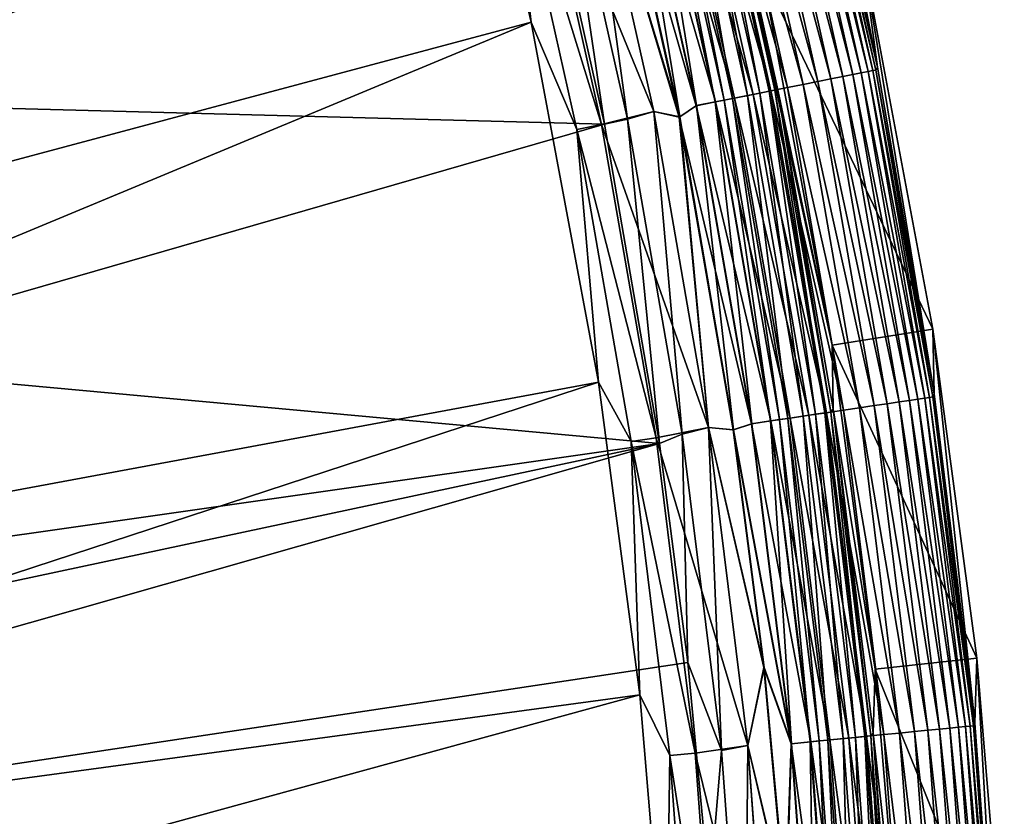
# Model space of a CAD drawing. Header units: metres. Extents: x -900 to 900, y -400 to 400.
# Tile 233 of 243: x 870 to 899, y 217 to 241. Entities that reach past the tile are written whole.
import ezdxf

# ---------------------------------------------------------------- set-up
doc = ezdxf.new("R2010")
doc.units = ezdxf.units.M

msp = doc.modelspace()

# ---------------------------------------------------------------- linework, layer by layer
at = {"layer": 'top'}
for points in [[(895.214966, 239.341217, -4.218875), (893.083984, 248.854004, -4.218875), (892.88916, 248.805267, -3.667668)], [(895.358398, 239.369705, -4.786941), (893.225891, 248.889511, -4.786941), (893.083984, 248.854004, -4.218875)], [(895.214966, 239.341217, -4.218875), (895.358398, 239.369705, -4.786941), (893.083984, 248.854004, -4.218875)], [(895.447327, 239.38736, -5.365363), (893.313782, 248.911499, -5.365363), (893.225891, 248.889511, -4.786941)], [(895.358398, 239.369705, -4.786941), (895.447327, 239.38736, -5.365363), (893.225891, 248.889511, -4.786941)], [(895.491943, 239.47403, -5.947641), (893.356506, 248.983673, -5.947641), (893.313782, 248.911499, -5.365363)], [(895.447327, 239.38736, -5.365363), (895.491943, 239.47403, -5.947641), (893.313782, 248.911499, -5.365363)], [(893.356506, 248.983673, -5.947641), (895.491943, 239.47403, -5.947641), (893.609802, 249.015854, -35)], [(895.491943, 239.47403, -5.947641), (895.037659, 242.903931, -35), (893.609802, 249.015854, -35)], [(894.126343, 239.125122, -2.170691), (892.007263, 248.584656, -2.170691), (891.624268, 248.488831, -1.738888)], [(894.470642, 239.193481, -2.639013), (892.347839, 248.669861, -2.639013), (892.007263, 248.584656, -2.170691)], [(894.126343, 239.125122, -2.170691), (894.470642, 239.193481, -2.639013), (892.007263, 248.584656, -2.170691)], [(894.768921, 239.252686, -3.139467), (892.642822, 248.743652, -3.139467), (892.347839, 248.669861, -2.639013)], [(894.470642, 239.193481, -2.639013), (894.768921, 239.252686, -3.139467), (892.347839, 248.669861, -2.639013)], [(895.017944, 239.302124, -3.667668), (892.88916, 248.805267, -3.667668), (892.642822, 248.743652, -3.139467)], [(894.768921, 239.252686, -3.139467), (895.017944, 239.302124, -3.667668), (892.642822, 248.743652, -3.139467)], [(895.017944, 239.302124, -3.667668), (895.214966, 239.341217, -4.218875), (892.88916, 248.805267, -3.667668)], [(892.849915, 238.871735, -1.000777), (890.744873, 248.268845, -1.000777), (890.256897, 248.146759, -0.70103)], [(892.4776, 238.797821, -5.381563), (890.376587, 248.176712, -5.381563), (890.44635, 248.25473, -5.959025)], [(890.44635, 248.25473, -5.959025), (892.549561, 238.888748, -5.959025), (892.4776, 238.797821, -5.381563)], [(894.1604, 231.302231, -35), (892.549561, 238.888748, -5.959025), (890.44635, 248.25473, -5.959025)], [(890.44635, 248.25473, -5.959025), (892.105957, 242.266907, -35), (894.1604, 231.302231, -35)], [(893.312195, 238.963501, -1.34779), (891.202087, 248.383224, -1.34779), (890.744873, 248.268845, -1.000777)], [(892.849915, 238.871735, -1.000777), (893.312195, 238.963501, -1.34779), (890.744873, 248.268845, -1.000777)], [(893.739075, 239.048233, -1.738888), (891.624268, 248.488831, -1.738888), (891.202087, 248.383224, -1.34779)], [(893.312195, 238.963501, -1.34779), (893.739075, 239.048233, -1.738888), (891.202087, 248.383224, -1.34779)], [(893.739075, 239.048233, -1.738888), (894.126343, 239.125122, -2.170691), (891.624268, 248.488831, -1.738888)], [(889.142273, 247.86792, -3.497899), (889.579773, 247.977371, -3.865118), (891.229553, 238.550079, -3.497899)], [(891.836365, 238.670532, -0.451727), (889.742371, 248.018051, -0.451727), (889.206055, 247.883881, -0.255695)], [(889.579773, 247.977371, -3.865118), (889.939758, 248.067429, -4.312942), (891.671936, 238.637894, -3.865118)], [(889.579773, 247.977371, -3.865118), (891.671936, 238.637894, -3.865118), (891.229553, 238.550079, -3.497899)], [(892.356506, 238.773788, -0.70103), (890.256897, 248.146759, -0.70103), (889.742371, 248.018051, -0.451727)], [(891.836365, 238.670532, -0.451727), (892.356506, 238.773788, -0.70103), (889.742371, 248.018051, -0.451727)], [(889.939758, 248.067429, -4.312942), (890.209045, 248.134796, -4.82471), (892.035889, 238.710144, -4.312942)], [(889.939758, 248.067429, -4.312942), (892.035889, 238.710144, -4.312942), (891.671936, 238.637894, -3.865118)], [(890.209045, 248.134796, -4.82471), (890.376587, 248.176712, -5.381563), (892.308167, 238.764191, -4.82471)], [(890.209045, 248.134796, -4.82471), (892.308167, 238.764191, -4.82471), (892.035889, 238.710144, -4.312942)], [(892.356506, 238.773788, -0.70103), (892.849915, 238.871735, -1.000777), (890.256897, 248.146759, -0.70103)], [(892.308167, 238.764191, -4.82471), (890.376587, 248.176712, -5.381563), (892.4776, 238.797821, -5.381563)], [(890.735718, 238.452042, -0.114353), (888.653809, 247.745728, -0.114353), (888.092041, 247.605179, -0.028766)], [(888.101929, 247.607666, -3.056892), (888.643494, 247.743149, -3.22474), (890.177734, 238.341263, -3.056892)], [(888.643494, 247.743149, -3.22474), (888.899475, 247.80719, -3.348771), (890.725281, 238.449966, -3.22474)], [(888.643494, 247.743149, -3.22474), (890.725281, 238.449966, -3.22474), (890.177734, 238.341263, -3.056892)], [(891.294067, 238.562881, -0.255695), (889.206055, 247.883881, -0.255695), (888.653809, 247.745728, -0.114353)], [(890.735718, 238.452042, -0.114353), (891.294067, 238.562881, -0.255695), (888.653809, 247.745728, -0.114353)], [(888.899475, 247.80719, -3.348771), (889.142273, 247.86792, -3.497899), (890.98407, 238.501343, -3.348771)], [(888.899475, 247.80719, -3.348771), (890.98407, 238.501343, -3.348771), (890.725281, 238.449966, -3.22474)], [(889.142273, 247.86792, -3.497899), (891.229553, 238.550079, -3.497899), (890.98407, 238.501343, -3.348771)], [(891.294067, 238.562881, -0.255695), (891.836365, 238.670532, -0.451727), (889.206055, 247.883881, -0.255695)], [(888.092041, 247.605179, -0.028766), (887.576294, 247.366776), (890.167664, 238.339279, -0.028766)], [(887.590637, 247.370377, -3), (888.101929, 247.607666, -3.056892), (889.681152, 238.007706, -3)], [(890.167664, 238.339279, -0.028766), (890.735718, 238.452042, -0.114353), (888.092041, 247.605179, -0.028766)], [(888.101929, 247.607666, -3.056892), (890.177734, 238.341263, -3.056892), (889.681152, 238.007706, -3)], [(888.921082, 238.167007), (886.857666, 247.355804), (885.341858, 246.917175, -0.204445)], [(887.468811, 237.797104, -3.399924), (885.419678, 246.937363, -3.399924), (886.094849, 247.10556, -3.101714)], [(888.148376, 237.938431, -3.101714), (886.094849, 247.10556, -3.101714), (886.85376, 247.354828, -3)], [(887.468811, 237.797104, -3.399924), (886.094849, 247.10556, -3.101714), (888.148376, 237.938431, -3.101714)], [(886.85376, 247.354828, -3), (887.590637, 247.370377, -3), (889.681152, 238.007706, -3)], [(888.148376, 237.938431, -3.101714), (886.85376, 247.354828, -3), (888.917175, 238.166214, -3)], [(889.681152, 238.007706, -3), (888.917175, 238.166214, -3), (886.85376, 247.354828, -3)], [(887.576294, 247.366776), (886.857666, 247.355804), (889.666626, 238.004776)], [(886.857666, 247.355804), (888.921082, 238.167007), (889.666626, 238.004776)], [(887.576294, 247.366776), (889.666626, 238.004776), (890.167664, 238.339279, -0.028766)], [(861.563904, 238.483459, -17.935678), (859.557739, 246.190552, -17.935678), (885.419678, 246.937363, -3.399924)], [(887.468811, 237.797104, -3.399924), (861.563904, 238.483459, -17.935678), (885.419678, 246.937363, -3.399924)], [(885.341858, 246.917175, -0.204445), (884.620972, 246.736832, -0.456723), (887.387024, 237.787277, -0.204445)], [(887.387024, 237.787277, -0.204445), (888.921082, 238.167007), (885.341858, 246.917175, -0.204445)], [(833.248291, 240.941315, -29.872656), (835.075623, 234.382751, -29.870964), (883.954773, 246.598083, -0.803848)], [(835.075623, 234.382751, -29.870964), (836.579956, 227.764771, -29.868177), (883.954773, 246.598083, -0.803848)], [(883.954773, 246.598083, -0.803848), (836.579956, 227.764771, -29.868177), (885.311462, 240.790527, -0.803848)], [(884.620972, 246.736832, -0.456723), (883.954773, 246.598083, -0.803848), (885.311462, 240.790527, -0.803848)], [(884.620972, 246.736832, -0.456723), (886.658203, 237.642593, -0.456723), (887.387024, 237.787277, -0.204445)], [(884.620972, 246.736832, -0.456723), (885.311462, 240.790527, -0.803848), (886.658203, 237.642593, -0.456723)], [(895.037659, 242.903931, -35), (897.123474, 231.772141, -35), (892.105957, 242.266907, -35)], [(895.491943, 239.47403, -5.947641), (897.158203, 229.871063, -5.947641), (895.037659, 242.903931, -35)], [(897.158203, 229.871063, -5.947641), (897.123474, 231.772141, -35), (895.037659, 242.903931, -35)], [(892.105957, 242.266907, -35), (897.123474, 231.772141, -35), (894.1604, 231.302231, -35)], [(836.579956, 227.764771, -29.868177), (837.767822, 221.024963, -29.86421), (885.311462, 240.790527, -0.803848)], [(885.311462, 240.790527, -0.803848), (837.767822, 221.024963, -29.86421), (887.293213, 230.21315, -0.803848)], [(885.311462, 240.790527, -0.803848), (887.293213, 230.21315, -0.803848), (886.658203, 237.642593, -0.456723)], [(896.681519, 229.716125, -3.667668), (895.017944, 239.302124, -3.667668), (894.768921, 239.252686, -3.139467)], [(896.880188, 229.745514, -4.218875), (895.214966, 239.341217, -4.218875), (895.017944, 239.302124, -3.667668)], [(896.681519, 229.716125, -3.667668), (896.880188, 229.745514, -4.218875), (895.017944, 239.302124, -3.667668)], [(897.024902, 229.766922, -4.786941), (895.358398, 239.369705, -4.786941), (895.214966, 239.341217, -4.218875)], [(896.880188, 229.745514, -4.218875), (897.024902, 229.766922, -4.786941), (895.214966, 239.341217, -4.218875)], [(897.114563, 229.780182, -5.365363), (895.447327, 239.38736, -5.365363), (895.358398, 239.369705, -4.786941)], [(897.024902, 229.766922, -4.786941), (897.114563, 229.780182, -5.365363), (895.358398, 239.369705, -4.786941)], [(897.158203, 229.871063, -5.947641), (895.491943, 239.47403, -5.947641), (895.447327, 239.38736, -5.365363)], [(897.114563, 229.780182, -5.365363), (897.158203, 229.871063, -5.947641), (895.447327, 239.38736, -5.365363)], [(895.391663, 229.52536, -1.738888), (893.739075, 239.048233, -1.738888), (893.312195, 238.963501, -1.34779)], [(895.782288, 229.58313, -2.170691), (894.126343, 239.125122, -2.170691), (893.739075, 239.048233, -1.738888)], [(895.391663, 229.52536, -1.738888), (895.782288, 229.58313, -2.170691), (893.739075, 239.048233, -1.738888)], [(896.129578, 229.634491, -2.639013), (894.470642, 239.193481, -2.639013), (894.126343, 239.125122, -2.170691)], [(895.782288, 229.58313, -2.170691), (896.129578, 229.634491, -2.639013), (894.126343, 239.125122, -2.170691)], [(896.430359, 229.678986, -3.139467), (894.768921, 239.252686, -3.139467), (894.470642, 239.193481, -2.639013)], [(896.129578, 229.634491, -2.639013), (896.430359, 229.678986, -3.139467), (894.470642, 239.193481, -2.639013)], [(896.430359, 229.678986, -3.139467), (896.681519, 229.716125, -3.667668), (894.768921, 239.252686, -3.139467)], [(891.671936, 238.637894, -3.865118), (892.035889, 238.710144, -4.312942), (893.306824, 229.216995, -3.865118)], [(893.997314, 229.319122, -0.70103), (892.356506, 238.773788, -0.70103), (891.836365, 238.670532, -0.451727)], [(892.035889, 238.710144, -4.312942), (892.308167, 238.764191, -4.82471), (893.67395, 229.271286, -4.312942)], [(892.035889, 238.710144, -4.312942), (893.67395, 229.271286, -4.312942), (893.306824, 229.216995, -3.865118)], [(893.948547, 229.311905, -4.82471), (892.308167, 238.764191, -4.82471), (892.4776, 238.797821, -5.381563)], [(893.67395, 229.271286, -4.312942), (892.308167, 238.764191, -4.82471), (893.948547, 229.311905, -4.82471)], [(894.494934, 229.392715, -1.000777), (892.849915, 238.871735, -1.000777), (892.356506, 238.773788, -0.70103)], [(893.997314, 229.319122, -0.70103), (894.494934, 229.392715, -1.000777), (892.356506, 238.773788, -0.70103)], [(892.549561, 238.888748, -5.959025), (894.119385, 229.337173, -5.381563), (892.4776, 238.797821, -5.381563)], [(892.4776, 238.797821, -5.381563), (894.119385, 229.337173, -5.381563), (893.948547, 229.311905, -4.82471)], [(892.549561, 238.888748, -5.959025), (894.190674, 229.430862, -5.959025), (894.119385, 229.337173, -5.381563)], [(894.190674, 229.430862, -5.959025), (892.549561, 238.888748, -5.959025), (894.1604, 231.302231, -35)], [(894.961182, 229.461685, -1.34779), (893.312195, 238.963501, -1.34779), (892.849915, 238.871735, -1.000777)], [(894.494934, 229.392715, -1.000777), (894.961182, 229.461685, -1.34779), (892.849915, 238.871735, -1.000777)], [(894.961182, 229.461685, -1.34779), (895.391663, 229.52536, -1.738888), (893.312195, 238.963501, -1.34779)], [(863.176697, 230.794678, -17.935678), (861.563904, 238.483459, -17.935678), (887.468811, 237.797104, -3.399924)], [(892.36261, 229.077332, -0.114353), (890.735718, 238.452042, -0.114353), (890.167664, 238.339279, -0.028766)], [(890.177734, 238.341263, -3.056892), (890.725281, 238.449966, -3.22474), (891.799866, 228.994095, -3.056892)], [(890.725281, 238.449966, -3.22474), (890.98407, 238.501343, -3.348771), (892.352112, 229.07579, -3.22474)], [(890.725281, 238.449966, -3.22474), (892.352112, 229.07579, -3.22474), (891.799866, 228.994095, -3.056892)], [(892.925781, 229.160629, -0.255695), (891.294067, 238.562881, -0.255695), (890.735718, 238.452042, -0.114353)], [(892.36261, 229.077332, -0.114353), (892.925781, 229.160629, -0.255695), (890.735718, 238.452042, -0.114353)], [(890.98407, 238.501343, -3.348771), (891.229553, 238.550079, -3.497899), (892.613098, 229.114395, -3.348771)], [(890.98407, 238.501343, -3.348771), (892.613098, 229.114395, -3.348771), (892.352112, 229.07579, -3.22474)], [(891.229553, 238.550079, -3.497899), (891.671936, 238.637894, -3.865118), (892.860718, 229.151001, -3.497899)], [(891.229553, 238.550079, -3.497899), (892.860718, 229.151001, -3.497899), (892.613098, 229.114395, -3.348771)], [(893.472656, 229.241516, -0.451727), (891.836365, 238.670532, -0.451727), (891.294067, 238.562881, -0.255695)], [(892.925781, 229.160629, -0.255695), (893.472656, 229.241516, -0.451727), (891.294067, 238.562881, -0.255695)], [(891.671936, 238.637894, -3.865118), (893.306824, 229.216995, -3.865118), (892.860718, 229.151001, -3.497899)], [(893.472656, 229.241516, -0.451727), (893.997314, 229.319122, -0.70103), (891.836365, 238.670532, -0.451727)], [(890.531128, 228.888031), (888.921082, 238.167007), (887.387024, 237.787277, -0.204445)], [(889.753174, 228.691376, -3.101714), (888.148376, 237.938431, -3.101714), (888.917175, 238.166214, -3)], [(889.753174, 228.691376, -3.101714), (888.917175, 238.166214, -3), (890.527161, 228.887436, -3)], [(890.527161, 228.887436, -3), (888.917175, 238.166214, -3), (889.681152, 238.007706, -3)], [(889.666626, 238.004776), (888.921082, 238.167007), (890.531128, 228.888031)], [(890.167664, 238.339279, -0.028766), (889.666626, 238.004776), (891.789734, 228.992599, -0.028766)], [(889.681152, 238.007706, -3), (890.177734, 238.341263, -3.056892), (891.263794, 228.818481, -3)], [(891.789734, 228.992599, -0.028766), (892.36261, 229.077332, -0.114353), (890.167664, 238.339279, -0.028766)], [(890.177734, 238.341263, -3.056892), (891.799866, 228.994095, -3.056892), (891.263794, 228.818481, -3)], [(889.088013, 228.416321, -3.399924), (887.468811, 237.797104, -3.399924), (888.148376, 237.938431, -3.101714)], [(889.088013, 228.416321, -3.399924), (888.148376, 237.938431, -3.101714), (889.753174, 228.691376, -3.101714)], [(889.666626, 238.004776), (891.249207, 228.816299), (891.789734, 228.992599, -0.028766)], [(890.531128, 228.888031), (891.249207, 228.816299), (889.666626, 238.004776)], [(891.263794, 228.818481, -3), (890.527161, 228.887436, -3), (889.681152, 238.007706, -3)], [(889.088013, 228.416321, -3.399924), (863.176697, 230.794678, -17.935678), (887.468811, 237.797104, -3.399924)], [(887.387024, 237.787277, -0.204445), (886.658203, 237.642593, -0.456723), (888.985291, 228.577805, -0.204445)], [(886.658203, 237.642593, -0.456723), (888.250183, 228.469086, -0.456723), (888.985291, 228.577805, -0.204445)], [(886.658203, 237.642593, -0.456723), (887.293213, 230.21315, -0.803848), (888.250183, 228.469086, -0.456723)], [(888.985291, 228.577805, -0.204445), (890.531128, 228.888031), (887.387024, 237.787277, -0.204445)], [(897.123474, 231.772141, -35), (898.409607, 222.101273, -35), (894.1604, 231.302231, -35)], [(897.158203, 229.871063, -5.947641), (898.351318, 220.197906, -5.947641), (897.123474, 231.772141, -35)], [(898.351318, 220.197906, -5.947641), (898.409607, 222.101273, -35), (897.123474, 231.772141, -35)], [(895.42688, 221.778488, -35), (894.190674, 229.430862, -5.959025), (894.1604, 231.302231, -35)], [(894.1604, 231.302231, -35), (898.409607, 222.101273, -35), (895.42688, 221.778488, -35)], [(839.25592, 221.299149, -32.462105), (863.176697, 230.794678, -17.935678), (889.088013, 228.416321, -3.399924)], [(837.767822, 221.024963, -29.86421), (838.615112, 214.274445, -29.859097), (887.293213, 230.21315, -0.803848)], [(887.293213, 230.21315, -0.803848), (838.615112, 214.274445, -29.859097), (888.514221, 221.03038, -0.803848)], [(887.293213, 230.21315, -0.803848), (888.514221, 221.03038, -0.803848), (888.250183, 228.469086, -0.456723)], [(898.075256, 220.094238, -4.218875), (896.880188, 229.745514, -4.218875), (896.681519, 229.716125, -3.667668)], [(898.220825, 220.108521, -4.786941), (897.024902, 229.766922, -4.786941), (896.880188, 229.745514, -4.218875)], [(898.075256, 220.094238, -4.218875), (898.220825, 220.108521, -4.786941), (896.880188, 229.745514, -4.218875)], [(898.311035, 220.117371, -5.365363), (897.114563, 229.780182, -5.365363), (897.024902, 229.766922, -4.786941)], [(898.220825, 220.108521, -4.786941), (898.311035, 220.117371, -5.365363), (897.024902, 229.766922, -4.786941)], [(898.351318, 220.197906, -5.947641), (897.158203, 229.871063, -5.947641), (897.114563, 229.780182, -5.365363)], [(898.311035, 220.117371, -5.365363), (898.351318, 220.197906, -5.947641), (897.114563, 229.780182, -5.365363)], [(896.144531, 219.904816, -1.34779), (894.961182, 229.461685, -1.34779), (894.494934, 229.392715, -1.000777)], [(896.577637, 219.947311, -1.738888), (895.391663, 229.52536, -1.738888), (894.961182, 229.461685, -1.34779)], [(896.144531, 219.904816, -1.34779), (896.577637, 219.947311, -1.738888), (894.961182, 229.461685, -1.34779)], [(896.970642, 219.98587, -2.170691), (895.782288, 229.58313, -2.170691), (895.391663, 229.52536, -1.738888)], [(896.577637, 219.947311, -1.738888), (896.970642, 219.98587, -2.170691), (895.391663, 229.52536, -1.738888)], [(897.320007, 220.020142, -2.639013), (896.129578, 229.634491, -2.639013), (895.782288, 229.58313, -2.170691)], [(896.970642, 219.98587, -2.170691), (897.320007, 220.020142, -2.639013), (895.782288, 229.58313, -2.170691)], [(897.622681, 220.049835, -3.139467), (896.430359, 229.678986, -3.139467), (896.129578, 229.634491, -2.639013)], [(897.320007, 220.020142, -2.639013), (897.622681, 220.049835, -3.139467), (896.129578, 229.634491, -2.639013)], [(897.875366, 220.074631, -3.667668), (896.681519, 229.716125, -3.667668), (896.430359, 229.678986, -3.139467)], [(897.622681, 220.049835, -3.139467), (897.875366, 220.074631, -3.667668), (896.430359, 229.678986, -3.139467)], [(897.875366, 220.074631, -3.667668), (898.075256, 220.094238, -4.218875), (896.681519, 229.716125, -3.667668)], [(894.09668, 219.703918, -0.255695), (892.925781, 229.160629, -0.255695), (892.36261, 229.077332, -0.114353)], [(892.860718, 229.151001, -3.497899), (893.306824, 229.216995, -3.865118), (894.03125, 219.697495, -3.497899)], [(894.646973, 219.757904, -0.451727), (893.472656, 229.241516, -0.451727), (892.925781, 229.160629, -0.255695)], [(894.09668, 219.703918, -0.255695), (894.646973, 219.757904, -0.451727), (892.925781, 229.160629, -0.255695)], [(893.306824, 229.216995, -3.865118), (893.67395, 229.271286, -4.312942), (894.480103, 219.741531, -3.865118)], [(893.306824, 229.216995, -3.865118), (894.480103, 219.741531, -3.865118), (894.03125, 219.697495, -3.497899)], [(895.174805, 219.809692, -0.70103), (893.997314, 229.319122, -0.70103), (893.472656, 229.241516, -0.451727)], [(894.646973, 219.757904, -0.451727), (895.174805, 219.809692, -0.70103), (893.472656, 229.241516, -0.451727)], [(894.849426, 219.777771, -4.312942), (893.67395, 229.271286, -4.312942), (893.948547, 229.311905, -4.82471)], [(894.480103, 219.741531, -3.865118), (893.67395, 229.271286, -4.312942), (894.849426, 219.777771, -4.312942)], [(894.119385, 229.337173, -5.381563), (895.125732, 219.804871, -4.82471), (893.948547, 229.311905, -4.82471)], [(893.948547, 229.311905, -4.82471), (895.125732, 219.804871, -4.82471), (894.849426, 219.777771, -4.312942)], [(895.675415, 219.858795, -1.000777), (894.494934, 229.392715, -1.000777), (893.997314, 229.319122, -0.70103)], [(895.174805, 219.809692, -0.70103), (895.675415, 219.858795, -1.000777), (893.997314, 229.319122, -0.70103)], [(894.190674, 229.430862, -5.959025), (895.297607, 219.821732, -5.381563), (894.119385, 229.337173, -5.381563)], [(894.119385, 229.337173, -5.381563), (895.297607, 219.821732, -5.381563), (895.125732, 219.804871, -4.82471)], [(894.190674, 229.430862, -5.959025), (895.365723, 219.903854, -5.959025), (895.297607, 219.821732, -5.381563)], [(895.365723, 219.903854, -5.959025), (894.190674, 229.430862, -5.959025), (895.42688, 221.778488, -35)], [(895.675415, 219.858795, -1.000777), (896.144531, 219.904816, -1.34779), (894.494934, 229.392715, -1.000777)], [(891.68396, 219.541229), (890.531128, 228.888031), (888.985291, 228.577805, -0.204445)], [(890.904785, 219.390778, -3.101714), (889.753174, 228.691376, -3.101714), (890.527161, 228.887436, -3)], [(890.904785, 219.390778, -3.101714), (890.527161, 228.887436, -3), (891.679993, 219.540833, -3)], [(891.263794, 228.818481, -3), (892.163574, 221.830399, -3), (890.527161, 228.887436, -3)], [(892.163574, 221.830399, -3), (891.679993, 219.540833, -3), (890.527161, 228.887436, -3)], [(891.68396, 219.541229), (892.148865, 221.828751), (890.531128, 228.888031)], [(892.148865, 221.828751), (891.249207, 228.816299), (890.531128, 228.888031)], [(891.789734, 228.992599, -0.028766), (891.249207, 228.816299), (892.953796, 219.591797, -0.028766)], [(891.263794, 228.818481, -3), (891.799866, 228.994095, -3.056892), (892.963928, 219.592789, -3.056892)], [(893.530151, 219.648346, -0.114353), (892.36261, 229.077332, -0.114353), (891.789734, 228.992599, -0.028766)], [(892.953796, 219.591797, -0.028766), (893.530151, 219.648346, -0.114353), (891.789734, 228.992599, -0.028766)], [(891.799866, 228.994095, -3.056892), (892.352112, 229.07579, -3.22474), (892.963928, 219.592789, -3.056892)], [(892.352112, 229.07579, -3.22474), (892.613098, 229.114395, -3.348771), (893.519592, 219.647308, -3.22474)], [(892.352112, 229.07579, -3.22474), (893.519592, 219.647308, -3.22474), (892.963928, 219.592789, -3.056892)], [(893.530151, 219.648346, -0.114353), (894.09668, 219.703918, -0.255695), (892.36261, 229.077332, -0.114353)], [(892.613098, 229.114395, -3.348771), (892.860718, 229.151001, -3.497899), (893.782166, 219.673065, -3.348771)], [(892.613098, 229.114395, -3.348771), (893.782166, 219.673065, -3.348771), (893.519592, 219.647308, -3.22474)], [(892.860718, 229.151001, -3.497899), (894.03125, 219.697495, -3.497899), (893.782166, 219.673065, -3.348771)], [(888.985291, 228.577805, -0.204445), (888.250183, 228.469086, -0.456723), (890.132202, 219.314987, -0.204445)], [(890.132202, 219.314987, -0.204445), (891.68396, 219.541229), (888.985291, 228.577805, -0.204445)], [(889.922791, 221.974228, -3.399924), (889.088013, 228.416321, -3.399924), (889.753174, 228.691376, -3.101714)], [(889.922791, 221.974228, -3.399924), (889.753174, 228.691376, -3.101714), (890.904785, 219.390778, -3.101714)], [(891.249207, 228.816299), (892.148865, 221.828751), (892.953796, 219.591797, -0.028766)], [(892.963928, 219.592789, -3.056892), (892.163574, 221.830399, -3), (891.263794, 228.818481, -3)], [(839.723206, 217.890854, -32.45974), (839.25592, 221.299149, -32.462105), (889.088013, 228.416321, -3.399924)], [(839.723206, 217.890854, -32.45974), (889.088013, 228.416321, -3.399924), (840.107117, 214.472153, -32.457088)], [(889.088013, 228.416321, -3.399924), (889.922791, 221.974228, -3.399924), (840.107117, 214.472153, -32.457088)], [(888.250183, 228.469086, -0.456723), (889.392639, 219.242432, -0.456723), (890.132202, 219.314987, -0.204445)], [(888.250183, 228.469086, -0.456723), (888.514221, 221.03038, -0.803848), (889.392639, 219.242432, -0.456723)], [(840.107117, 214.472153, -32.457088), (889.922791, 221.974228, -3.399924), (890.559692, 215.21669, -3.399924)], [(890.559692, 215.21669, -3.399924), (889.922791, 221.974228, -3.399924), (890.904785, 219.390778, -3.101714)], [(898.409607, 222.101273, -35), (899.219727, 212.378952, -35), (895.42688, 221.778488, -35)], [(898.351318, 220.197906, -5.947641), (899.068298, 210.477844, -5.947641), (898.409607, 222.101273, -35)], [(899.068298, 210.477844, -5.947641), (899.219727, 212.378952, -35), (898.409607, 222.101273, -35)], [(892.163574, 221.830399, -3), (892.807129, 214.814087, -3), (891.679993, 219.540833, -3)], [(892.792358, 214.812988), (892.148865, 221.828751), (891.68396, 219.541229)], [(892.953796, 219.591797, -0.028766), (892.148865, 221.828751), (892.792358, 214.812988)], [(892.807129, 214.814087, -3), (892.163574, 221.830399, -3), (892.963928, 219.592789, -3.056892)], [(896.224731, 212.204086, -35), (895.365723, 219.903854, -5.959025), (895.42688, 221.778488, -35)], [(895.42688, 221.778488, -35), (899.219727, 212.378952, -35), (896.224731, 212.204086, -35)], [(838.615112, 214.274445, -29.859097), (839.127136, 207.507172, -29.852839), (888.514221, 221.03038, -0.803848)], [(888.514221, 221.03038, -0.803848), (839.127136, 207.507172, -29.852839), (889.283508, 211.798798, -0.803848)], [(888.514221, 221.03038, -0.803848), (889.283508, 211.798798, -0.803848), (889.392639, 219.242432, -0.456723)], [(899.068298, 210.477844, -5.947641), (898.351318, 220.197906, -5.947641), (898.311035, 220.117371, -5.365363)], [(895.365723, 219.903854, -5.959025), (896.007813, 210.278473, -5.381563), (895.297607, 219.821732, -5.381563)], [(895.365723, 219.903854, -5.959025), (896.071899, 210.330643, -5.959025), (896.007813, 210.278473, -5.381563)], [(896.071899, 210.330643, -5.959025), (895.365723, 219.903854, -5.959025), (896.224731, 212.204086, -35)], [(896.857788, 210.320007, -1.34779), (896.144531, 219.904816, -1.34779), (895.675415, 219.858795, -1.000777)], [(897.292542, 210.341263, -1.738888), (896.577637, 219.947311, -1.738888), (896.144531, 219.904816, -1.34779)], [(896.857788, 210.320007, -1.34779), (897.292542, 210.341263, -1.738888), (896.144531, 219.904816, -1.34779)], [(897.68689, 210.360535, -2.170691), (896.970642, 219.98587, -2.170691), (896.577637, 219.947311, -1.738888)], [(897.292542, 210.341263, -1.738888), (897.68689, 210.360535, -2.170691), (896.577637, 219.947311, -1.738888)], [(898.037598, 210.37767, -2.639013), (897.320007, 220.020142, -2.639013), (896.970642, 219.98587, -2.170691)], [(897.68689, 210.360535, -2.170691), (898.037598, 210.37767, -2.639013), (896.970642, 219.98587, -2.170691)], [(898.34137, 210.392517, -3.139467), (897.622681, 220.049835, -3.139467), (897.320007, 220.020142, -2.639013)], [(898.037598, 210.37767, -2.639013), (898.34137, 210.392517, -3.139467), (897.320007, 220.020142, -2.639013)], [(898.594971, 210.404922, -3.667668), (897.875366, 220.074631, -3.667668), (897.622681, 220.049835, -3.139467)], [(898.34137, 210.392517, -3.139467), (898.594971, 210.404922, -3.667668), (897.622681, 220.049835, -3.139467)], [(898.795593, 210.414719, -4.218875), (898.075256, 220.094238, -4.218875), (897.875366, 220.074631, -3.667668)], [(898.594971, 210.404922, -3.667668), (898.795593, 210.414719, -4.218875), (897.875366, 220.074631, -3.667668)], [(898.941711, 210.42186, -4.786941), (898.220825, 220.108521, -4.786941), (898.075256, 220.094238, -4.218875)], [(898.795593, 210.414719, -4.218875), (898.941711, 210.42186, -4.786941), (898.075256, 220.094238, -4.218875)], [(899.032227, 210.426285, -5.365363), (898.311035, 220.117371, -5.365363), (898.220825, 220.108521, -4.786941)], [(898.941711, 210.42186, -4.786941), (899.032227, 210.426285, -5.365363), (898.220825, 220.108521, -4.786941)], [(899.032227, 210.426285, -5.365363), (899.068298, 210.477844, -5.947641), (898.311035, 220.117371, -5.365363)], [(894.233887, 210.191772, -0.114353), (893.530151, 219.648346, -0.114353), (892.953796, 219.591797, -0.028766)], [(892.963928, 219.592789, -3.056892), (893.519592, 219.647308, -3.22474), (893.665588, 210.163986, -3.056892)], [(893.519592, 219.647308, -3.22474), (893.782166, 219.673065, -3.348771), (894.223267, 210.191254, -3.22474)], [(893.519592, 219.647308, -3.22474), (894.223267, 210.191254, -3.22474), (893.665588, 210.163986, -3.056892)], [(894.80249, 210.219559, -0.255695), (894.09668, 219.703918, -0.255695), (893.530151, 219.648346, -0.114353)], [(894.233887, 210.191772, -0.114353), (894.80249, 210.219559, -0.255695), (893.530151, 219.648346, -0.114353)], [(893.782166, 219.673065, -3.348771), (894.03125, 219.697495, -3.497899), (894.486816, 210.204132, -3.348771)], [(893.782166, 219.673065, -3.348771), (894.486816, 210.204132, -3.348771), (894.223267, 210.191254, -3.22474)], [(894.03125, 219.697495, -3.497899), (894.480103, 219.741531, -3.865118), (894.736816, 210.216339, -3.497899)], [(894.03125, 219.697495, -3.497899), (894.736816, 210.216339, -3.497899), (894.486816, 210.204132, -3.348771)], [(895.354797, 210.246552, -0.451727), (894.646973, 219.757904, -0.451727), (894.09668, 219.703918, -0.255695)], [(894.80249, 210.219559, -0.255695), (895.354797, 210.246552, -0.451727), (894.09668, 219.703918, -0.255695)], [(895.187317, 210.238358, -3.865118), (894.480103, 219.741531, -3.865118), (894.849426, 219.777771, -4.312942)], [(894.736816, 210.216339, -3.497899), (894.480103, 219.741531, -3.865118), (895.187317, 210.238358, -3.865118)], [(895.884521, 210.272446, -0.70103), (895.174805, 219.809692, -0.70103), (894.646973, 219.757904, -0.451727)], [(895.354797, 210.246552, -0.451727), (895.884521, 210.272446, -0.70103), (894.646973, 219.757904, -0.451727)], [(895.125732, 219.804871, -4.82471), (895.557983, 210.256485, -4.312942), (894.849426, 219.777771, -4.312942)], [(894.849426, 219.777771, -4.312942), (895.557983, 210.256485, -4.312942), (895.187317, 210.238358, -3.865118)], [(895.297607, 219.821732, -5.381563), (895.835327, 210.270035, -4.82471), (895.125732, 219.804871, -4.82471)], [(895.125732, 219.804871, -4.82471), (895.835327, 210.270035, -4.82471), (895.557983, 210.256485, -4.312942)], [(896.387024, 210.296997, -1.000777), (895.675415, 219.858795, -1.000777), (895.174805, 219.809692, -0.70103)], [(895.884521, 210.272446, -0.70103), (896.387024, 210.296997, -1.000777), (895.174805, 219.809692, -0.70103)], [(895.297607, 219.821732, -5.381563), (896.007813, 210.278473, -5.381563), (895.835327, 210.270035, -4.82471)], [(896.387024, 210.296997, -1.000777), (896.857788, 210.320007, -1.34779), (895.675415, 219.858795, -1.000777)], [(890.132202, 219.314987, -0.204445), (889.392639, 219.242432, -0.456723), (890.823547, 210.025085, -0.204445)], [(892.37677, 210.149124), (891.68396, 219.541229), (890.132202, 219.314987, -0.204445)], [(890.823547, 210.025085, -0.204445), (892.37677, 210.149124), (890.132202, 219.314987, -0.204445)], [(890.559692, 215.21669, -3.399924), (890.904785, 219.390778, -3.101714), (891.598938, 210.062973, -3.101714)], [(891.598938, 210.062973, -3.101714), (890.904785, 219.390778, -3.101714), (891.679993, 219.540833, -3)], [(891.598938, 210.062973, -3.101714), (891.679993, 219.540833, -3), (892.372742, 210.148926, -3)], [(892.807129, 214.814087, -3), (892.372742, 210.148926, -3), (891.679993, 219.540833, -3)], [(892.37677, 210.149124), (892.792358, 214.812988), (891.68396, 219.541229)], [(892.953796, 219.591797, -0.028766), (892.792358, 214.812988), (893.655396, 210.163498, -0.028766)], [(893.665588, 210.163986, -3.056892), (892.807129, 214.814087, -3), (892.963928, 219.592789, -3.056892)], [(893.655396, 210.163498, -0.028766), (894.233887, 210.191772, -0.114353), (892.953796, 219.591797, -0.028766)], [(889.392639, 219.242432, -0.456723), (889.283508, 211.798798, -0.803848), (890.081299, 209.9888, -0.456723)], [(889.392639, 219.242432, -0.456723), (890.081299, 209.9888, -0.456723), (890.823547, 210.025085, -0.204445)]]:
    msp.add_3dface(points, dxfattribs=at)

doc.saveas('drawing.dxf')
